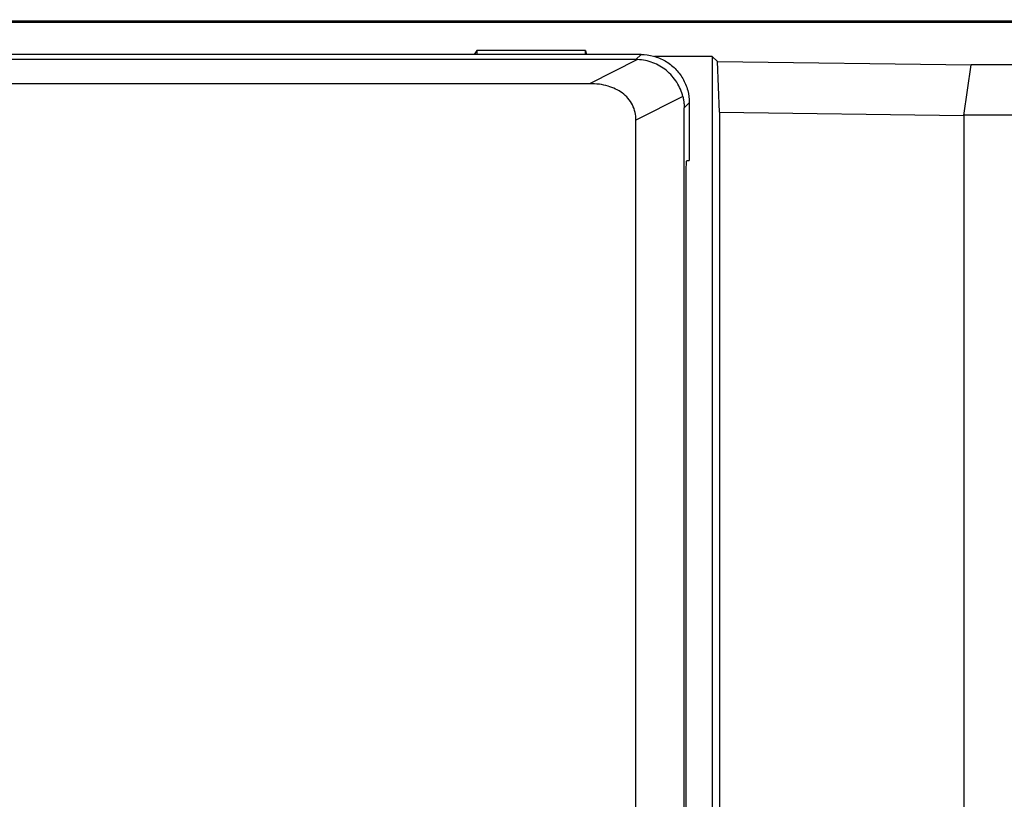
# Model space of a CAD drawing. Header units: millimetres. Extents: x -641 to 119, y -160 to 916.
# Tile 55 of 61: x -410 to -390, y 538 to 554. Entities that reach past the tile are written whole.
import ezdxf

# ---------------------------------------------------------------- set-up
doc = ezdxf.new("R2010")
doc.units = ezdxf.units.MM
doc.header["$LTSCALE"] = 32.67
doc.header["$PDMODE"] = 3
doc.header["$PDSIZE"] = 0.3125
doc.layers.get('0').update_dxf_attribs({"linetype": 'CONTINUOUS'})
doc.layers.get('Defpoints').update_dxf_attribs({"linetype": 'CONTINUOUS'})
doc.styles.get("Standard").update_dxf_attribs({"font": 'txt', "width": 0.7})
doc.dimstyles.new('DIMSTYLE_1', dxfattribs={"dimtxt": 5, "dimasz": 0.1875, "dimexe": 0.18, "dimexo": 0.0625, "dimgap": 0.09, "dimtad": 1, "dimdsep": 46, "dimtxsty": 'Standard', "dimblk": '_FILLED', "dimblk1": '_FILLED', "dimblk2": '_FILLED', "dimcen": 0.09, "dimadec": 0, "dimazin": 0, "dimtp": 0.01, "dimtm": 0.01, "dimtfac": 1, "dimtofl": 0, "dimtmove": 0, "dimatfit": 3, "dimldrblk": '_FILLED', "dimfxl": 0, "dimtolj": 1, "dimarcsym": 0})

# ---------------------------------------------------------------- blocks, each defined once
blk = doc.blocks.new('_FILLED')
at = {"color": 0, "linetype": 'ByBlock'}
blk.add_solid([(0, 0), (-1, 0.2), (-1, -0.2)], dxfattribs=at)
blk = doc.blocks.new('*D3')
at = {"color": 0, "linetype": 'Continuous', "lineweight": -2}
for p, q in [((-481.467, 550.08), (-481.467, 597.534)), ((-358.474, 552.082), (-358.474, 597.534)), ((-361.974, 596.534), (-477.967, 596.534))]:
    blk.add_line(p, q, dxfattribs=at)
at = {"layer": 'Defpoints', "color": 0, "linetype": 'Continuous', "lineweight": 0}
for p in [(-481.467, 596.534), (-358.474, 551.082), (-481.467, 549.08)]:
    blk.add_point(p, dxfattribs=at)
at = {"color": 0, "linetype": 'Continuous', "lineweight": -2, "xscale": 3.5, "yscale": 3.5, "zscale": 3.5, "rotation": 180}
blk.add_blockref('_FILLED', (-481.467, 596.534), dxfattribs=at)
at = {"color": 0, "linetype": 'Continuous', "lineweight": -2, "xscale": 3.5, "yscale": 3.5, "zscale": 3.5}
blk.add_blockref('_FILLED', (-358.474, 596.534), dxfattribs=at)
at = {"color": 0, "linetype": 'Continuous', "insert": (-419.971, 600.034), "char_height": 5, "attachment_point": 5}
blk.add_mtext('\\A1;123(4.84)', dxfattribs=at)
blk = doc.blocks.new('*D4')
at = {"color": 0, "linetype": 'Continuous', "lineweight": -2}
for p, q in [((-473.474, 547.082), (-473.474, 575.965)), ((-366.474, 547.082), (-366.474, 575.965)), ((-469.974, 574.965), (-369.974, 574.965))]:
    blk.add_line(p, q, dxfattribs=at)
at = {"layer": 'Defpoints', "color": 0, "linetype": 'Continuous', "lineweight": 0}
for p in [(-366.474, 574.965), (-473.474, 546.082), (-366.474, 546.082)]:
    blk.add_point(p, dxfattribs=at)
at = {"color": 0, "linetype": 'Continuous', "lineweight": -2, "xscale": 3.5, "yscale": 3.5, "zscale": 3.5, "rotation": 180}
blk.add_blockref('_FILLED', (-473.474, 574.965), dxfattribs=at)
at = {"color": 0, "linetype": 'Continuous', "lineweight": -2, "xscale": 3.5, "yscale": 3.5, "zscale": 3.5}
blk.add_blockref('_FILLED', (-366.474, 574.965), dxfattribs=at)
at = {"color": 0, "linetype": 'Continuous', "insert": (-419.974, 578.465), "char_height": 5, "attachment_point": 5}
blk.add_mtext('\\A1;107(4.21)', dxfattribs=at)

msp = doc.modelspace()

# ---------------------------------------------------------------- linework, layer by layer
at = {"color": 7, "linetype": 'Continuous'}
for p, q in [((-476.474, 554.082), (-361.474, 554.082)), ((-361.506, 554.048), (-449.643, 554.048)), ((-400.882, 553.467), (-400.933, 553.382)), ((-400.882, 553.467), (-400.882, 553.382)), ((-398.624, 553.467), (-400.882, 553.467)), ((-398.624, 553.382), (-398.624, 553.467)), ((-398.624, 553.467), (-398.607, 553.382)), ((-397.474, 553.382), (-439.674, 553.382)), ((-397.579, 553.277), (-439.569, 553.277)), ((-397.546, 553.276), (-398.543, 552.777)), ((-397.474, 553.382), (-397.579, 553.277)), ((-395.996, 553.34), (-397.196, 553.34)), ((-395.996, 553.34), (-395.996, 519.782)), ((-395.996, 553.34), (-395.89, 553.234)), ((-395.844, 552.185), (-395.89, 553.234)), ((-395.89, 553.234), (-390.627, 553.166)), ((-390.778, 552.12), (-390.627, 553.166)), ((-362.388, 553.166), (-390.627, 553.166)), ((-398.543, 552.777), (-438.605, 552.777)), ((-396.607, 552.508), (-397.579, 552.021)), ((-396.474, 552.383), (-396.579, 552.277)), ((-396.579, 519.922), (-396.579, 552.277)), ((-396.474, 552.383), (-396.474, 551.182)), ((-395.844, 552.185), (-395.844, 519.63)), ((-395.844, 552.185), (-390.778, 552.12)), ((-390.778, 552.122), (-390.778, 519.317)), ((-362.388, 552.122), (-390.778, 552.122)), ((-397.579, 519.93), (-397.579, 552.021)), ((-396.526, 551.182), (-396.474, 551.182)), ((-396.539, 519.909), (-396.539, 550.682))]:
    msp.add_line(p, q, dxfattribs=at)
for points, start_tangent, end_tangent in [([(-397.546, 553.276), (-397.557, 553.277), (-397.568, 553.277), (-397.579, 553.277)], (-0.999393, 0.034826), (-1, 0)), ([(-396.607, 552.508), (-396.658, 552.661), (-396.733, 552.805), (-396.831, 552.936), (-396.949, 553.05), (-397.083, 553.143), (-397.229, 553.212), (-397.385, 553.257), (-397.546, 553.276)], (-0.238344, 0.971181), (-0.999393, 0.034826)), ([(-397.474, 553.382), (-397.218, 553.349), (-396.973, 553.248), (-396.767, 553.09), (-396.608, 552.883), (-396.507, 552.638), (-396.474, 552.383)], (1, 0), (0, -1)), ([(-397.579, 552.021), (-397.596, 552.182), (-397.653, 552.338), (-397.745, 552.475), (-397.864, 552.584), (-398.002, 552.666), (-398.159, 552.725), (-398.338, 552.764), (-398.543, 552.777)], (0, 1), (-1, 0)), ([(-396.607, 552.508), (-396.592, 552.431), (-396.582, 552.354), (-396.579, 552.277)], (0.238344, -0.971181), (0, -1)), ([(-396.539, 550.682), (-396.539, 550.836), (-396.537, 550.976), (-396.534, 551.087), (-396.53, 551.158), (-396.526, 551.182)], (0, 1), (1, 0))]:
    msp.add_spline(points, degree=3, dxfattribs=dict(at, start_tangent=start_tangent, end_tangent=end_tangent))

# ---------------------------------------------------------------- dimensions: what is measured, and where the dimension line sits
for base, p1, p2, text, picture, middle in [((-481.467, 596.534), (-358.474, 551.082), (-481.467, 549.08), '123(4.84)', '*D3', (-419.971, 600.034)), ((-366.474, 574.965), (-473.474, 546.082), (-366.474, 546.082), '<>(4.21)', '*D4', (-419.974, 578.465))]:
    dim = msp.add_linear_dim(base=base, p1=p1, p2=p2, text=text, dimstyle='DIMSTYLE_1', override={"dimasz": 3.5, "dimexe": 1, "dimexo": 1, "dimgap": 1}, dxfattribs=at)
    dim.commit()
    dim.dimension.update_dxf_attribs({"geometry": picture, "text_midpoint": middle})

doc.saveas('drawing.dxf')
